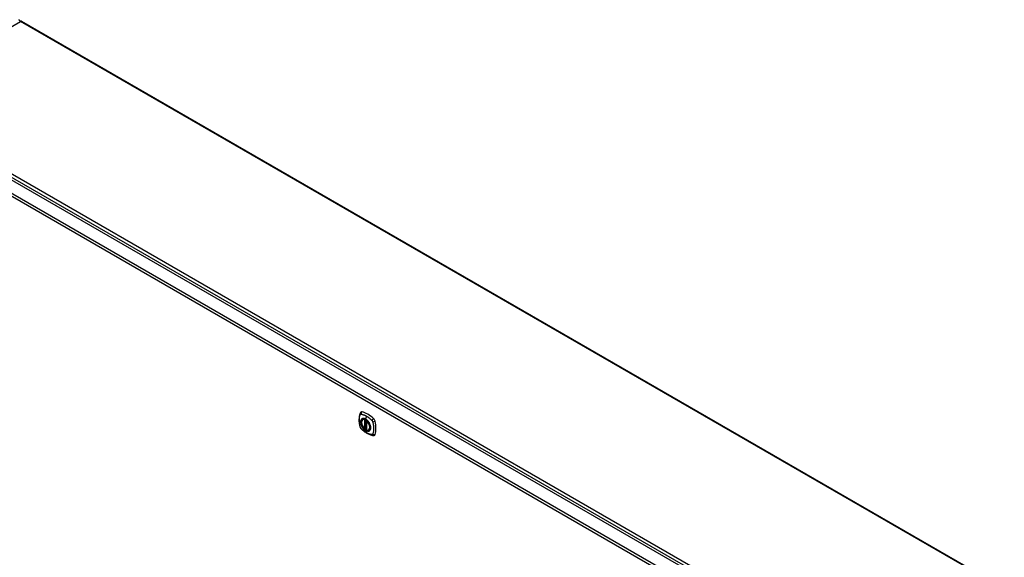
# Model space of a CAD drawing. Header units: inches. Extents: x 27 to 746, y 82 to 342.
# Tile 30 of 30: x 695 to 745, y 284 to 311. Entities that reach past the tile are written whole.
import ezdxf

# ---------------------------------------------------------------- set-up
doc = ezdxf.new("R2010")
doc.units = ezdxf.units.IN
doc.header["$MEASUREMENT"] = 0
doc.layers.add('Visible Edges(ANSI)', color=7, linetype='Continuous', lineweight=25)
doc.layers.add('Visible Tangent Edges(ANSI)', color=7, linetype='Continuous', lineweight=25)

msp = doc.modelspace()

# ---------------------------------------------------------------- linework, layer by layer
at = {"layer": 'Visible Edges(ANSI)'}
for p, q in [((694.963, 311.139), (744.741, 282.4)), ((687.851, 306.911), (738.483, 277.678)), ((712.241, 290.959), (712.252, 290.965)), ((712.436, 290.898), (712.436, 290.42)), ((712.367, 290.475), (712.353, 290.467)), ((712.382, 290.473), (712.38, 290.474)), ((712.436, 290.496), (712.395, 290.472)), ((712.554, 290.416), (712.565, 290.423))]:
    msp.add_line(p, q, dxfattribs=at)
at = {"layer": 'Visible Edges(ANSI)', "flags": 128}
for points in [[(712.146, 291.324), (712.133, 291.311), (712.122, 291.296), (712.114, 291.282), (712.108, 291.268)], [(712.108, 291.268), (712.1, 291.247), (712.094, 291.227), (712.088, 291.208), (712.083, 291.19), (712.079, 291.171), (712.075, 291.152), (712.068, 291.112), (712.062, 291.071), (712.058, 291.03), (712.056, 290.987), (712.055, 290.944), (712.056, 290.901), (712.058, 290.857), (712.062, 290.812), (712.067, 290.767), (712.074, 290.722), (712.083, 290.677), (712.092, 290.631), (712.098, 290.608), (712.101, 290.596), (712.104, 290.582)], [(712.34, 290.469), (712.326, 290.481), (712.312, 290.495), (712.299, 290.509), (712.286, 290.524), (712.274, 290.539), (712.262, 290.556), (712.25, 290.573), (712.24, 290.59), (712.23, 290.608), (712.22, 290.626), (712.212, 290.644), (712.204, 290.663), (712.197, 290.681), (712.191, 290.7), (712.186, 290.718), (712.181, 290.737), (712.178, 290.755), (712.175, 290.773), (712.174, 290.791), (712.173, 290.808), (712.173, 290.825), (712.175, 290.841), (712.177, 290.857), (712.18, 290.872), (712.185, 290.886), (712.19, 290.899), (712.196, 290.912), (712.203, 290.923), (712.211, 290.934), (712.221, 290.943), (712.23, 290.952), (712.241, 290.959)], [(712.494, 290.879), (712.513, 290.856), (712.53, 290.833), (712.547, 290.808), (712.563, 290.783), (712.577, 290.756), (712.59, 290.73), (712.601, 290.703), (712.611, 290.675)], [(712.104, 290.582), (712.109, 290.569), (712.114, 290.556), (712.12, 290.543), (712.126, 290.531), (712.134, 290.519), (712.142, 290.508), (712.15, 290.497), (712.16, 290.486)], [(712.16, 290.486), (712.17, 290.476), (712.179, 290.467), (712.197, 290.45), (712.231, 290.42), (712.266, 290.39), (712.302, 290.361), (712.338, 290.334), (712.375, 290.308), (712.412, 290.284), (712.449, 290.262), (712.487, 290.241), (712.524, 290.222), (712.562, 290.205), (712.6, 290.189), (712.639, 290.176), (712.677, 290.164), (712.715, 290.154), (712.734, 290.15), (712.744, 290.148), (712.755, 290.146)], [(712.38, 290.474), (712.378, 290.476), (712.374, 290.477), (712.37, 290.477), (712.367, 290.475)], [(712.554, 290.416), (712.542, 290.411), (712.53, 290.406), (712.517, 290.403), (712.503, 290.401), (712.489, 290.401), (712.474, 290.402), (712.46, 290.404), (712.445, 290.408)], [(712.755, 290.146), (712.771, 290.144), (712.787, 290.144), (712.805, 290.146), (712.823, 290.151)]]:
    msp.add_lwpolyline(points, dxfattribs=at)
at = {"layer": 'Visible Edges(ANSI)'}
for centre, radius, start, end in [((694.773, 311.134), 0.099, 5.2644, 60), ((694.913, 311.053), 0.099, 60, 120), ((712.448, 290.898), 0.0118, 137.3656, 180), ((712.348, 290.478), 0.0118, 229.389, 300), ((712.389, 290.482), 0.0118, 232.1717, 300), ((712.448, 290.42), 0.0118, 180, 253.4446)]:
    msp.add_arc(centre, radius, start, end, dxfattribs=at)
for centre, major_axis, start_param, end_param in [((712.245, 291.178), (-0.089, 0.153), 5.825423, 6.408181), ((712.495, 290.181), (-0.64, 1.108), 5.170151, 5.825423), ((712.391, 290.683), (0.157, -0.273), 2.363977, 7.060801), ((712.746, 290.889), (0.089, -0.153), 1.113034, 2.028558), ((712.008, 291.025), (-0.64, 1.108), 3.599355, 4.254627), ((712.746, 290.309), (0.089, -0.153), 6.158189, 6.740947)]:
    msp.add_ellipse(centre, major_axis=major_axis, ratio=0.57735, start_param=start_param, end_param=end_param, dxfattribs=at)
msp.add_ellipse((712.387, 290.681), major_axis=(-0.16, 0.277), ratio=0.57735, dxfattribs=at)
at = {"layer": 'Visible Tangent Edges(ANSI)'}
for p, q in [((687.982, 307.133), (694.913, 311.134)), ((744.741, 282.366), (694.913, 311.134)), ((687.912, 307.011), (738.684, 277.698)), ((738.754, 277.82), (687.982, 307.133)), ((737.823, 277.216), (687.19, 306.449)), ((687.26, 306.57), (737.893, 277.337)), ((712.339, 290.951), (712.339, 290.473)), ((712.356, 290.951), (712.363, 290.955)), ((712.356, 290.473), (712.356, 290.951)), ((712.367, 290.953), (712.367, 290.479)), ((712.382, 290.48), (712.382, 290.945)), ((712.43, 291.128), (712.386, 290.972)), ((712.398, 290.477), (712.398, 290.936)), ((712.44, 290.415), (712.44, 290.893)), ((712.367, 290.479), (712.356, 290.473)), ((712.436, 290.5), (712.398, 290.477))]:
    msp.add_line(p, q, dxfattribs=at)
at = {"layer": 'Visible Tangent Edges(ANSI)', "flags": 128}
for points in [[(712.118, 290.568), (712.108, 290.601), (712.101, 290.631), (712.094, 290.66), (712.088, 290.69), (712.083, 290.719), (712.078, 290.748), (712.074, 290.777), (712.071, 290.806), (712.068, 290.834), (712.066, 290.862), (712.065, 290.89), (712.065, 290.917), (712.065, 290.944), (712.066, 290.97), (712.068, 290.996), (712.071, 291.021), (712.074, 291.045), (712.078, 291.069), (712.083, 291.093), (712.088, 291.116), (712.094, 291.138), (712.101, 291.16), (712.108, 291.181), (712.118, 291.202)], [(712.118, 291.202), (712.118, 291.203), (712.119, 291.204), (712.119, 291.205), (712.12, 291.206), (712.12, 291.207), (712.121, 291.207), (712.122, 291.208), (712.122, 291.209), (712.123, 291.21), (712.123, 291.21), (712.124, 291.211), (712.125, 291.212), (712.125, 291.212), (712.126, 291.213), (712.126, 291.214), (712.127, 291.214), (712.128, 291.215), (712.129, 291.215), (712.129, 291.216), (712.13, 291.217), (712.131, 291.217), (712.131, 291.218), (712.132, 291.218), (712.133, 291.219)], [(712.133, 291.219), (712.134, 291.219), (712.135, 291.219), (712.135, 291.22), (712.136, 291.22), (712.137, 291.22), (712.138, 291.221), (712.139, 291.221), (712.139, 291.221), (712.14, 291.222), (712.141, 291.222), (712.142, 291.222), (712.143, 291.222), (712.144, 291.223), (712.145, 291.223), (712.146, 291.223), (712.147, 291.223), (712.147, 291.223), (712.148, 291.223), (712.149, 291.223), (712.15, 291.223), (712.151, 291.223), (712.152, 291.223), (712.153, 291.223), (712.154, 291.223)], [(712.192, 290.979), (712.183, 290.971), (712.175, 290.962), (712.167, 290.952), (712.16, 290.941), (712.154, 290.929), (712.149, 290.917), (712.144, 290.903), (712.14, 290.889), (712.138, 290.875), (712.135, 290.859), (712.134, 290.843), (712.134, 290.826), (712.134, 290.809), (712.135, 290.792), (712.138, 290.774), (712.141, 290.756), (712.144, 290.737), (712.149, 290.719), (712.154, 290.7), (712.16, 290.681), (712.167, 290.662), (712.175, 290.644), (712.183, 290.625), (712.192, 290.607)], [(712.611, 290.675), (712.629, 290.607), (712.636, 290.542), (712.631, 290.483), (712.614, 290.434), (712.588, 290.395), (712.552, 290.37), (712.509, 290.36), (712.459, 290.364), (712.407, 290.383), (712.353, 290.415), (712.301, 290.46), (712.253, 290.515), (712.211, 290.577), (712.178, 290.644), (712.154, 290.713), (712.14, 290.781), (712.138, 290.844), (712.147, 290.899), (712.168, 290.945), (712.198, 290.978), (712.237, 290.997), (712.283, 291.002), (712.333, 290.993), (712.387, 290.969)], [(712.154, 291.223), (712.167, 291.223), (712.178, 291.221), (712.189, 291.219), (712.2, 291.217), (712.211, 291.215), (712.222, 291.212), (712.234, 291.209), (712.245, 291.206), (712.256, 291.203), (712.268, 291.2), (712.279, 291.196), (712.291, 291.192), (712.302, 291.188), (712.314, 291.184), (712.325, 291.179), (712.337, 291.175), (712.348, 291.17), (712.36, 291.164), (712.372, 291.159), (712.383, 291.153), (712.395, 291.147), (712.407, 291.141), (712.418, 291.135), (712.43, 291.128)], [(712.225, 290.998), (712.223, 290.997), (712.222, 290.997), (712.22, 290.996), (712.219, 290.995), (712.218, 290.995), (712.216, 290.994), (712.215, 290.993), (712.213, 290.993), (712.212, 290.992), (712.21, 290.991), (712.209, 290.99), (712.208, 290.99), (712.206, 290.989), (712.205, 290.988), (712.203, 290.987), (712.202, 290.986), (712.201, 290.985), (712.199, 290.984), (712.198, 290.983), (712.197, 290.983), (712.195, 290.982), (712.194, 290.981), (712.193, 290.98), (712.192, 290.979)], [(712.386, 290.972), (712.379, 290.976), (712.372, 290.98), (712.364, 290.984), (712.357, 290.987), (712.35, 290.99), (712.343, 290.993), (712.335, 290.995), (712.328, 290.998), (712.321, 291), (712.314, 291.002), (712.307, 291.003), (712.3, 291.004), (712.294, 291.005), (712.287, 291.006), (712.28, 291.006), (712.274, 291.006), (712.267, 291.006), (712.261, 291.006), (712.255, 291.005), (712.248, 291.004), (712.242, 291.003), (712.236, 291.002), (712.231, 291), (712.225, 290.998)], [(712.547, 290.812), (712.541, 290.821), (712.535, 290.829), (712.529, 290.837), (712.523, 290.846), (712.517, 290.854), (712.511, 290.862), (712.505, 290.869), (712.498, 290.877), (712.492, 290.884), (712.485, 290.892), (712.478, 290.899), (712.472, 290.905), (712.465, 290.912), (712.458, 290.919), (712.451, 290.925), (712.444, 290.931), (712.437, 290.937), (712.43, 290.943), (712.422, 290.948), (712.415, 290.954), (712.408, 290.959), (712.401, 290.963), (712.393, 290.968), (712.386, 290.972)], [(712.387, 290.969), (712.391, 290.966), (712.396, 290.963), (712.4, 290.96), (712.405, 290.957), (712.41, 290.954), (712.414, 290.951), (712.419, 290.948), (712.423, 290.944), (712.428, 290.941), (712.433, 290.937), (712.437, 290.933), (712.442, 290.93), (712.446, 290.926), (712.451, 290.922), (712.455, 290.918), (712.46, 290.914), (712.464, 290.91), (712.468, 290.906), (712.473, 290.901), (712.477, 290.897), (712.481, 290.892), (712.485, 290.888), (712.49, 290.883), (712.494, 290.879)], [(712.43, 291.128), (712.442, 291.121), (712.453, 291.114), (712.465, 291.107), (712.477, 291.099), (712.488, 291.091), (712.5, 291.084), (712.511, 291.075), (712.523, 291.067), (712.534, 291.058), (712.546, 291.05), (712.557, 291.041), (712.569, 291.032), (712.58, 291.022), (712.591, 291.013), (712.603, 291.003), (712.614, 290.993), (712.625, 290.983), (712.636, 290.973), (712.647, 290.963), (712.658, 290.952), (712.669, 290.942), (712.68, 290.931), (712.691, 290.92), (712.704, 290.906)], [(712.58, 290.754), (712.579, 290.757), (712.578, 290.759), (712.576, 290.762), (712.575, 290.764), (712.574, 290.767), (712.572, 290.769), (712.571, 290.772), (712.57, 290.774), (712.568, 290.776), (712.567, 290.779), (712.566, 290.781), (712.564, 290.784), (712.563, 290.786), (712.561, 290.788), (712.56, 290.791), (712.559, 290.793), (712.557, 290.796), (712.556, 290.798), (712.554, 290.8), (712.553, 290.803), (712.551, 290.805), (712.55, 290.807), (712.548, 290.81), (712.547, 290.812)], [(712.704, 290.906), (712.706, 290.904), (712.708, 290.902), (712.71, 290.899), (712.711, 290.897), (712.713, 290.895), (712.715, 290.892), (712.717, 290.89), (712.719, 290.887), (712.72, 290.885), (712.722, 290.882), (712.724, 290.879), (712.725, 290.877), (712.727, 290.874), (712.728, 290.871), (712.73, 290.869), (712.731, 290.866), (712.732, 290.863), (712.734, 290.86), (712.735, 290.857), (712.736, 290.855), (712.737, 290.852), (712.738, 290.849), (712.739, 290.846), (712.74, 290.843)], [(712.74, 290.843), (712.75, 290.81), (712.757, 290.781), (712.764, 290.751), (712.771, 290.722), (712.776, 290.692), (712.781, 290.663), (712.785, 290.635), (712.789, 290.606), (712.792, 290.578), (712.794, 290.55), (712.795, 290.522), (712.795, 290.495), (712.795, 290.468), (712.794, 290.442), (712.792, 290.416), (712.789, 290.391), (712.785, 290.366), (712.781, 290.342), (712.776, 290.319), (712.771, 290.296), (712.764, 290.273), (712.757, 290.252), (712.75, 290.231), (712.74, 290.209)], [(712.154, 290.505), (712.152, 290.507), (712.15, 290.51), (712.148, 290.512), (712.147, 290.514), (712.145, 290.517), (712.143, 290.519), (712.141, 290.522), (712.139, 290.524), (712.138, 290.527), (712.136, 290.529), (712.135, 290.532), (712.133, 290.535), (712.131, 290.537), (712.13, 290.54), (712.129, 290.543), (712.127, 290.546), (712.126, 290.548), (712.125, 290.551), (712.123, 290.554), (712.122, 290.557), (712.121, 290.559), (712.12, 290.562), (712.119, 290.565), (712.118, 290.568)], [(712.704, 290.188), (712.68, 290.19), (712.658, 290.194), (712.636, 290.199), (712.614, 290.205), (712.591, 290.212), (712.569, 290.22), (712.546, 290.228), (712.523, 290.238), (712.5, 290.248), (712.477, 290.259), (712.454, 290.271), (712.43, 290.284), (712.407, 290.298), (712.383, 290.313), (712.36, 290.329), (712.337, 290.345), (712.314, 290.362), (712.291, 290.38), (712.268, 290.399), (712.245, 290.418), (712.222, 290.438), (712.2, 290.459), (712.178, 290.48), (712.154, 290.505)], [(712.192, 290.607), (712.193, 290.605), (712.194, 290.602), (712.195, 290.6), (712.197, 290.597), (712.198, 290.595), (712.199, 290.592), (712.201, 290.59), (712.202, 290.587), (712.203, 290.585), (712.205, 290.583), (712.206, 290.58), (712.208, 290.578), (712.209, 290.575), (712.21, 290.573), (712.212, 290.571), (712.213, 290.568), (712.215, 290.566), (712.216, 290.563), (712.218, 290.561), (712.219, 290.559), (712.22, 290.556), (712.222, 290.554), (712.223, 290.552), (712.225, 290.549)], [(712.225, 290.549), (712.236, 290.532), (712.248, 290.516), (712.261, 290.5), (712.274, 290.485), (712.287, 290.47), (712.301, 290.456), (712.314, 290.443), (712.328, 290.43), (712.343, 290.419), (712.357, 290.408), (712.372, 290.398), (712.386, 290.389), (712.401, 290.381), (712.415, 290.375), (712.43, 290.369), (712.444, 290.364), (712.458, 290.36), (712.472, 290.357), (712.485, 290.356), (712.498, 290.355), (712.511, 290.356), (712.524, 290.357), (712.535, 290.36), (712.547, 290.364)], [(712.367, 290.479), (712.367, 290.479), (712.367, 290.479), (712.367, 290.479), (712.367, 290.479), (712.367, 290.479), (712.367, 290.479), (712.367, 290.479), (712.367, 290.479), (712.367, 290.479), (712.367, 290.479), (712.367, 290.479), (712.367, 290.478), (712.367, 290.478), (712.367, 290.478), (712.367, 290.478), (712.367, 290.478), (712.367, 290.478), (712.367, 290.478), (712.367, 290.478), (712.367, 290.478), (712.367, 290.478), (712.367, 290.478), (712.367, 290.478), (712.367, 290.478)], [(712.367, 290.478), (712.367, 290.477), (712.367, 290.477), (712.367, 290.477), (712.367, 290.477), (712.367, 290.477), (712.367, 290.477), (712.367, 290.476), (712.367, 290.476), (712.367, 290.476), (712.367, 290.476), (712.367, 290.476), (712.367, 290.476), (712.367, 290.476), (712.367, 290.476), (712.367, 290.476), (712.367, 290.475), (712.367, 290.475), (712.367, 290.475), (712.367, 290.475), (712.367, 290.475), (712.367, 290.475), (712.367, 290.475), (712.367, 290.475), (712.367, 290.475)], [(712.367, 290.475), (712.367, 290.475), (712.367, 290.475), (712.367, 290.475), (712.367, 290.475), (712.367, 290.475), (712.367, 290.475), (712.367, 290.475), (712.367, 290.475), (712.367, 290.475), (712.367, 290.475), (712.367, 290.475), (712.367, 290.475), (712.367, 290.475), (712.367, 290.475), (712.367, 290.475), (712.367, 290.475), (712.367, 290.475), (712.367, 290.475), (712.367, 290.475), (712.367, 290.475), (712.367, 290.475), (712.367, 290.475), (712.367, 290.475), (712.367, 290.475)], [(712.38, 290.474), (712.38, 290.474), (712.38, 290.474), (712.38, 290.474), (712.38, 290.474), (712.38, 290.474), (712.38, 290.474), (712.381, 290.474), (712.381, 290.474), (712.381, 290.474), (712.381, 290.474), (712.381, 290.474), (712.381, 290.474), (712.381, 290.474), (712.381, 290.474), (712.381, 290.474), (712.381, 290.474), (712.381, 290.474), (712.381, 290.474), (712.381, 290.474), (712.381, 290.474), (712.381, 290.474), (712.381, 290.474), (712.381, 290.474), (712.381, 290.474)], [(712.381, 290.474), (712.381, 290.474), (712.381, 290.474), (712.381, 290.474), (712.382, 290.474), (712.382, 290.474), (712.382, 290.474), (712.382, 290.474), (712.382, 290.474), (712.382, 290.474), (712.382, 290.474), (712.382, 290.475), (712.382, 290.475), (712.382, 290.475), (712.382, 290.475), (712.382, 290.475), (712.382, 290.475), (712.382, 290.475), (712.382, 290.476), (712.382, 290.476), (712.382, 290.476), (712.382, 290.476), (712.382, 290.476), (712.382, 290.476), (712.382, 290.477)], [(712.382, 290.477), (712.382, 290.477), (712.382, 290.477), (712.382, 290.477), (712.382, 290.477), (712.382, 290.477), (712.382, 290.478), (712.382, 290.478), (712.382, 290.478), (712.382, 290.478), (712.382, 290.478), (712.382, 290.478), (712.382, 290.478), (712.382, 290.478), (712.382, 290.479), (712.382, 290.479), (712.382, 290.479), (712.382, 290.479), (712.382, 290.479), (712.382, 290.479), (712.382, 290.479), (712.382, 290.48), (712.382, 290.48), (712.382, 290.48), (712.382, 290.48)], [(712.547, 290.364), (712.548, 290.364), (712.55, 290.365), (712.551, 290.365), (712.553, 290.366), (712.554, 290.367), (712.556, 290.367), (712.557, 290.368), (712.559, 290.369), (712.56, 290.37), (712.561, 290.37), (712.563, 290.371), (712.564, 290.372), (712.566, 290.373), (712.567, 290.373), (712.568, 290.374), (712.57, 290.375), (712.571, 290.376), (712.572, 290.377), (712.574, 290.378), (712.575, 290.379), (712.576, 290.38), (712.578, 290.381), (712.579, 290.382), (712.58, 290.383)], [(712.58, 290.383), (712.589, 290.391), (712.597, 290.4), (712.605, 290.41), (712.612, 290.421), (712.618, 290.432), (712.623, 290.445), (712.628, 290.458), (712.632, 290.472), (712.635, 290.487), (712.637, 290.502), (712.638, 290.519), (712.638, 290.535), (712.638, 290.552), (712.637, 290.57), (712.635, 290.588), (712.632, 290.606), (712.628, 290.624), (712.623, 290.643), (712.618, 290.661), (712.612, 290.68), (712.605, 290.699), (712.597, 290.718), (712.589, 290.736), (712.58, 290.754)], [(712.74, 290.209), (712.739, 290.207), (712.738, 290.205), (712.737, 290.204), (712.736, 290.202), (712.735, 290.201), (712.734, 290.199), (712.732, 290.198), (712.731, 290.197), (712.73, 290.196), (712.728, 290.195), (712.727, 290.194), (712.725, 290.193), (712.724, 290.192), (712.722, 290.191), (712.72, 290.19), (712.719, 290.19), (712.717, 290.189), (712.715, 290.189), (712.713, 290.188), (712.711, 290.188), (712.71, 290.188), (712.708, 290.188), (712.706, 290.188), (712.704, 290.188)]]:
    msp.add_lwpolyline(points, dxfattribs=at)
at = {"layer": 'Visible Tangent Edges(ANSI)'}
for centre, major_axis, ratio, start_param, end_param in [((694.913, 311.053), (-0.0495, 0.0857), 0.57735, 5.497787, 6.283185), ((694.913, 311.053), (0.0495, 0.0857), 0.57735, 0, 0.785398), ((712.245, 291.242), (0.027, 0.115), 0.753705, 0.761071, 1.898341), ((712.218, 291.226), (-0.11, 0.042), 0.704518, 0, 0.765179), ((712.39, 290.683), (-0.173, 0.3), 0.57735, 5.055237, 10.652726), ((712.389, 290.683), (-0.151, 0.261), 0.57735, 5.735752, 8.401415), ((712.398, 290.688), (-0.156, 0.271), 0.57735, 6.166197, 6.283185), ((712.348, 290.956), (-0.0034, -0.0113), 0.697177, 4.264021, 5.346931), ((712.348, 290.956), (-0.0118, 0), 0.57735, 0.785398, 2.356194), ((712.348, 290.956), (0.0059, -0.0102), 0.57735, 0.785398, 1.517295), ((712.389, 290.973), (-0.00246, -0.00426), 0.57735, 5.126896, 6.141288), ((712.448, 290.898), (-0.0118, 0), 0.57735, 0, 0.785398), ((712.448, 290.898), (0.00769, 0.00897), 0.424984, 1.537927, 2.449935), ((712.389, 290.683), (0.151, -0.261), 0.57735, 5.735752, 8.401415), ((712.774, 290.936), (0.0787, 0.088), 0.341266, 1.05898, 2.19625), ((712.801, 290.889), (0.116, 0.024), 0.341266, 4.086935, 5.224206), ((712.218, 290.615), (-0.114, -0.032), 0.390453, 0, 0.392125), ((712.245, 290.568), (-0.0849, -0.0822), 0.390453, 5.89106, 6.283185), ((712.348, 290.478), (0.0118, 0), 0.57735, 3.926991, 5.497787), ((712.348, 290.478), (-0.00769, -0.00897), 0.424984, 5.591528, 6.283185), ((712.348, 290.478), (0.0059, -0.0102), 0.57735, 0, 0.785398), ((712.376, 290.474), (-0.0118, 0), 0.57735, 4.088863, 5.497787), ((712.375, 290.471), (-0.0116, 0.0022), 0.653911, 4.189362, 5.615943), ((712.373, 290.465), (-0.0092, 0.00741), 0.983841, 4.634609, 5.950564), ((712.389, 290.482), (-0.00724, -0.00933), 0.470841, 6.079443, 6.283185), ((712.389, 290.482), (0.0118, 0), 0.57735, 4.073452, 5.497787), ((712.389, 290.482), (0.0059, -0.0102), 0.57735, 0, 0.785398), ((712.448, 290.42), (-0.0118, 0), 0.57735, 0, 0.785398), ((712.448, 290.42), (-0.0034, -0.0113), 0.697177, 5.346931, 6.283185), ((712.398, 290.688), (0.156, -0.271), 0.57735, 0, 0.116988), ((712.774, 290.263), (-0.019, -0.117), 0.704518, 5.518007, 6.283185), ((712.801, 290.278), (0.113, -0.035), 0.753705, 4.384844, 5.522115)]:
    msp.add_ellipse(centre, major_axis=major_axis, ratio=ratio, start_param=start_param, end_param=end_param, dxfattribs=at)
for centre, major_axis in [((712.39, 290.683), (0.171, -0.296)), ((712.387, 290.682), (-0.163, 0.282)), ((712.387, 290.681), (0.162, -0.281))]:
    msp.add_ellipse(centre, major_axis=major_axis, ratio=0.57735, dxfattribs=at)

doc.saveas('drawing.dxf')
